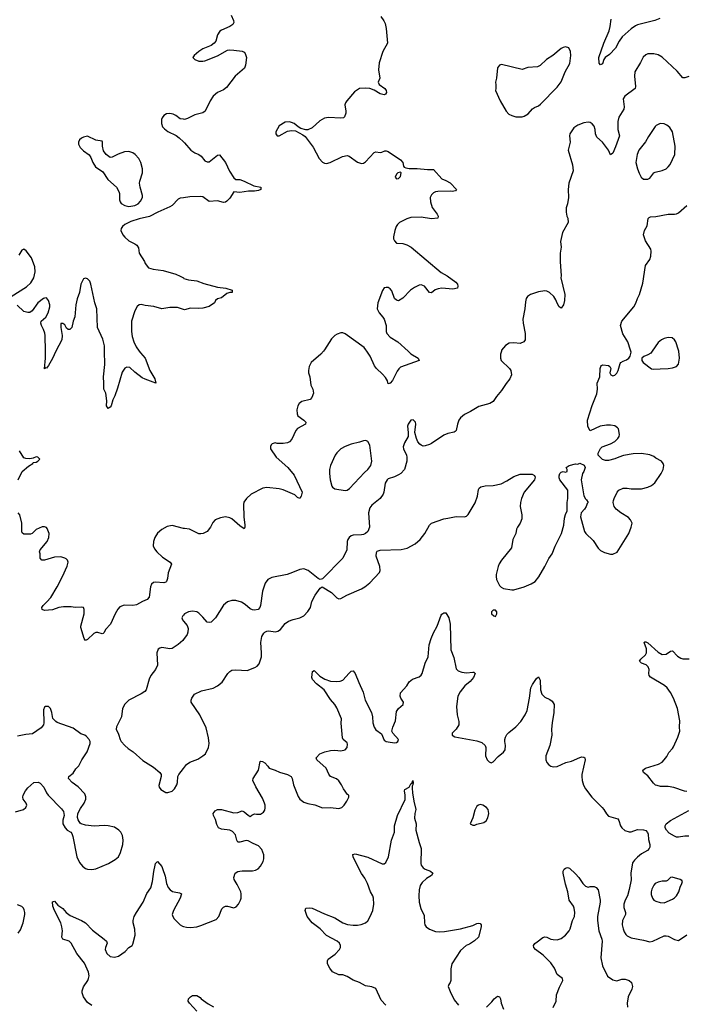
# Model space of a CAD drawing. Header units: inches. Extents: x 1449094 to 1618372, y 389908 to 534307.
# Tile 227 of 256: x 1548410 to 1554875, y 413658 to 423218. Entities that reach past the tile are written whole.
import ezdxf

# ---------------------------------------------------------------- set-up
doc = ezdxf.new("R2010")
doc.units = ezdxf.units.IN
doc.header["$MEASUREMENT"] = 0
for name, color, linetype in [('B5441', 7, 'Continuous'), ('B5442', 7, 'Continuous'), ('B5451', 7, 'Continuous'), ('B5452', 7, 'Continuous')]:
    doc.layers.add(name, color=color, linetype=linetype)

msp = doc.modelspace()

# ---------------------------------------------------------------- linework, layer by layer
at = {"layer": 'B5441', "color": 5}
for points, elevation in [([(1548760.3, 420000), (1548760.2, 419999.8), (1548730, 419929.2), (1548690, 419859), (1548670, 419835.3), (1548663.6, 419836.4), (1548650, 419828), (1548661.6, 419930), (1548660.6, 420000)], 620), ([(1549571.2, 420000), (1549582.7, 419982.7), (1549627.7, 419930), (1549674.4, 419810), (1549724, 419730), (1549732, 419690), (1549630, 419726), (1549601.2, 419741.2), (1549530, 419795.1), (1549480.1, 419840.1), (1549450, 419844.5), (1549430, 419835.1), (1549404, 419796), (1549361.4, 419638.6), (1549335.1, 419564.9), (1549313.4, 419526.6), (1549298.8, 419470), (1549290, 419455.3), (1549270, 419442), (1549254, 419470), (1549257.2, 419517.2), (1549248, 419590), (1549228.7, 419630), (1549229, 419690), (1549222.7, 419750), (1549238.4, 419870), (1549234.4, 420000)], 620), ([(1548395.3, 418750), (1548434, 418830), (1548496.5, 418883.5), (1548538, 418910), (1548542, 418918), (1548570, 418922), (1548586, 418930), (1548606, 418950), (1548586, 418970), (1548570, 418974), (1548539.6, 418960.4), (1548510, 418955.3), (1548470, 418957.2), (1548450, 418965.2), (1548410, 419032.7)], 640), ([(1550000, 418278.5), (1549890, 418306), (1549842, 418298), (1549790, 418269.4), (1549748.7, 418231.3), (1549722, 418190), (1549710.6, 418150), (1549707.7, 418110), (1549719.9, 418079.9), (1549742.8, 418050), (1549798.5, 417998.5), (1549870.6, 417950.6), (1549884.7, 417930), (1549853.7, 417846.3), (1549846.8, 417793.2), (1549836.8, 417763.2), (1549830, 417755.3), (1549810.6, 417749.4), (1549730, 417757), (1549710, 417752.3), (1549690, 417736), (1549679.3, 417710), (1549666.8, 417610), (1549650, 417589), (1549602, 417570), (1549543.5, 417536.5), (1549509.3, 417529.3), (1549426.4, 417533.6), (1549384.5, 417515.5), (1549364.5, 417495.5), (1549337.3, 417450), (1549290.7, 417350), (1549243, 417297), (1549230, 417268), (1549221, 417259), (1549210, 417254), (1549170, 417269.3), (1549150, 417269.2), (1549130, 417259), (1549070, 417199), (1549050, 417188.7), (1549037.2, 417210), (1549004.7, 417315.3), (1549004, 417330), (1549038, 417450), (1549037.2, 417490), (1549029, 417509), (1549010, 417513.2), (1548950, 417509.3), (1548910, 417517.2), (1548835.5, 417515.5), (1548790.5, 417509.5), (1548730, 417489.4), (1548690, 417483.7), (1548650, 417481.2), (1548628, 417490), (1548624, 417510), (1548637.2, 417530), (1548674.7, 417565.3), (1548711.2, 417608.8), (1548774.5, 417710), (1548827.6, 417810), (1548870, 417911.3), (1548880.9, 417950), (1548873.2, 417970), (1548861.5, 417981.5), (1548849.5, 417989.5), (1548810, 418001.2), (1548750, 417999), (1548650, 417969.2), (1548626, 417970), (1548608.4, 417988.4), (1548608.7, 418030), (1548604, 418050), (1548609, 418070), (1548678, 418150), (1548692.3, 418190), (1548696, 418230), (1548678, 418278), (1548670, 418288), (1548650, 418295.3), (1548630, 418294), (1548570, 418269), (1548531.3, 418230), (1548516.8, 418223.2), (1548450, 418224), (1548434, 418234), (1548430, 418246), (1548429.6, 418329.6), (1548411.6, 418410), (1548395.1, 418430)], 640), ([(1550000, 417437.7), (1549993.4, 417430), (1549985.5, 417410), (1549990.7, 417390), (1550000, 417378.9)], 660), ([(1550000, 417199.5), (1549993.4, 417190), (1549950, 417151.3), (1549890, 417113.3), (1549867.7, 417107.7), (1549790, 417120.9), (1549770, 417117.2), (1549754, 417106), (1549742, 417070), (1549748.4, 416950), (1549730.4, 416910), (1549684.4, 416850), (1549666.4, 416813.6), (1549639.1, 416710), (1549625.1, 416694.9), (1549588.9, 416671.1), (1549468.9, 416611.1), (1549430, 416572.7), (1549407.7, 416530), (1549398, 416450), (1549351, 416351), (1549347.3, 416330), (1549370, 416282), (1549384.9, 416230), (1549396.3, 416210), (1549430.5, 416170), (1549463, 416143), (1549514, 416110), (1549604.7, 416024.7), (1549710, 415960.7), (1549770.7, 415910), (1549784, 415890), (1549784.9, 415870), (1549763, 415783), (1549765.8, 415765.8), (1549782, 415742), (1549830, 415713.4), (1549850, 415713), (1549890, 415728), (1549912.3, 415750), (1549937, 415790), (1549943.7, 415810), (1549946.6, 415870), (1549955.1, 415890), (1550000, 415947.1)], 660), ([(1548370, 415526.8), (1548448, 415550), (1548468.7, 415570), (1548479, 415590), (1548473.2, 415610), (1548444, 415650), (1548441.2, 415670), (1548445.2, 415690), (1548466, 415730), (1548490, 415761), (1548548.7, 415810), (1548590, 415814.8), (1548610, 415806), (1548645.8, 415765.8), (1548670.4, 415710.4), (1548687.1, 415687.1), (1548817.3, 415557.3), (1548837.3, 415530), (1548842, 415490), (1548830, 415446), (1548830.7, 415410), (1548851, 415370), (1548871.3, 415350), (1548908.4, 415328.4), (1548917.3, 415317.3), (1548927.1, 415287.1), (1548966, 415090), (1548990, 415036.3), (1549019, 414999), (1549050, 414977.6), (1549070.3, 414970.3), (1549110, 414967), (1549150, 414972.2), (1549274.2, 415025.8), (1549337.4, 415062.6), (1549369.4, 415090), (1549388.2, 415131.8), (1549411.2, 415210), (1549416.9, 415250), (1549410, 415297.2), (1549391.6, 415330), (1549374, 415350), (1549330, 415376.9), (1549271, 415391), (1549230, 415393.7), (1549133, 415387), (1549050, 415395.6), (1549008.7, 415410), (1548998, 415418), (1548977.2, 415450), (1548972.9, 415472.9), (1548976, 415510), (1549001.2, 415558.8), (1549037.2, 415610), (1549053.2, 415650), (1549053.6, 415673.6), (1549042, 415702), (1548979, 415770), (1548919, 415810), (1548884, 415850), (1548889, 415870), (1548930, 415902.8), (1548955.9, 415944.1), (1548985.8, 415974.2), (1549014, 416030), (1549066, 416110), (1549094, 416190), (1549094, 416210), (1549084, 416230), (1549058.9, 416258.9), (1549042, 416270), (1549003.9, 416283.9), (1548930, 416338), (1548774.5, 416394.5), (1548762.5, 416402.5), (1548732.7, 416432.7), (1548722.7, 416490), (1548709.5, 416529.5), (1548690, 416549), (1548662, 416550), (1548650, 416542), (1548642.5, 416517.5), (1548646, 416390), (1548641, 416370), (1548617.5, 416342.5), (1548535.9, 416284.1), (1548470, 416278), (1548390, 416262.9)], 660), ([(1549110, 413646.6), (1549070, 413676), (1549029.6, 413730), (1549015.6, 413770), (1549015.6, 413790), (1549030, 413826.8), (1549071, 413889), (1549079.6, 413910), (1549084.2, 413935.8), (1549079.1, 413970), (1549038.2, 414058.2), (1548966, 414150), (1548909.4, 414250), (1548890, 414271.8), (1548829.6, 414289.6), (1548822, 414302), (1548819.3, 414310), (1548826, 414370), (1548820.4, 414410), (1548808.4, 414450), (1548747, 414570), (1548733.2, 414610), (1548730, 414654), (1548750, 414658), (1548781.6, 414621.6), (1548828, 414588), (1548860.7, 414550), (1548899.2, 414519.2), (1549011.7, 414471.7), (1549050, 414447.7), (1549116.7, 414376.7), (1549231.9, 414291.9), (1549253.4, 414270), (1549260.5, 414250), (1549243.1, 414210), (1549241.3, 414190), (1549257.1, 414150), (1549290, 414122.4), (1549330, 414116.4), (1549370, 414126.4), (1549434, 414170), (1549469.4, 414210.6), (1549502, 414230), (1549510, 414242), (1549532.7, 414330), (1549530, 414386), (1549512.3, 414450), (1549512.7, 414470), (1549523.7, 414510), (1549544.5, 414550), (1549610, 414650.4), (1549645.7, 414734.3), (1549683.1, 414790), (1549701.7, 414850), (1549711.8, 414948.2), (1549725.6, 415010), (1549730, 415024.7), (1549750, 415044.7), (1549790, 414994.8), (1549797.7, 414977.7), (1549822, 414902), (1549836, 414830), (1549851.6, 414791.6), (1549870.3, 414770.3), (1549894.7, 414754.7), (1549910, 414748.4), (1549961.1, 414741.1), (1549981, 414730), (1549970.4, 414690), (1549904.4, 414570), (1549892.4, 414530), (1549897.1, 414510), (1549910, 414487.3), (1549970.4, 414430.4), (1549990, 414417.3), (1550000, 414414.4)], 640), ([(1548395.1, 414350), (1548418.5, 414381.5), (1548444.7, 414450), (1548459.7, 414530), (1548460.5, 414550), (1548454.2, 414574.2), (1548447, 414590), (1548430, 414607), (1548390, 414624.2)], 660)]:
    msp.add_lwpolyline(points, dxfattribs=dict(at, elevation=elevation))
at = {"layer": 'B5442', "color": 5, "elevation": 620}
for points in [[(1550000, 422250.3), (1549970, 422256.3), (1549927, 422287), (1549900.3, 422300.3), (1549870, 422307.2), (1549836.5, 422303.5), (1549811.3, 422288.7), (1549794.4, 422265.6), (1549787.6, 422250), (1549786.7, 422210), (1549798.9, 422178.9), (1549817.3, 422157.3), (1549850, 422133.4), (1549930, 422092.4), (1549960.7, 422070), (1550000, 422031.7)], [(1550000, 421488), (1549970, 421484), (1549950, 421475.3), (1549890, 421414), (1549870, 421401.2), (1549750.6, 421349.4), (1549670, 421305.2), (1549570, 421283.7), (1549490, 421258.4), (1549430.8, 421230), (1549407.7, 421210), (1549396.3, 421190), (1549393.4, 421170), (1549410.5, 421130), (1549430, 421104.9), (1549470, 421070.5), (1549530, 421042), (1549548.4, 421028.4), (1549563, 421003), (1549570.5, 420950), (1549623, 420870), (1549628.2, 420850), (1549660.5, 420810), (1549705.8, 420794.2), (1549802.3, 420782.3), (1549926.6, 420746.6), (1549970, 420728), (1550000, 420709.9)], [(1548326, 420530), (1548475.5, 420624.5), (1548517, 420663), (1548547.3, 420710), (1548561.6, 420770), (1548556.6, 420816.6), (1548524.4, 420904.4), (1548473.3, 420973.3), (1548450, 420989.2), (1548430, 420981.2), (1548400.7, 420930)], [(1549234.4, 420000), (1549232.8, 420050), (1549216.5, 420116.5), (1549167.6, 420230), (1549160.4, 420410), (1549140.4, 420470), (1549101.1, 420650), (1549090, 420678), (1549070, 420702), (1549050, 420709.5), (1549030, 420700.9), (1549003.1, 420650), (1548990.3, 420570), (1548970, 420509), (1548956.9, 420450), (1548947.5, 420332.5), (1548930.5, 420290), (1548918, 420230), (1548896, 420210), (1548882, 420210), (1548864.2, 420224.2), (1548850, 420256), (1548830, 420269.4), (1548811, 420269), (1548809, 420230), (1548824.4, 420150), (1548819.5, 420110), (1548760.3, 420000)], [(1548660.6, 420000), (1548658.4, 420150), (1548655.1, 420175.1), (1548642.7, 420210), (1548621.2, 420250), (1548617.2, 420270), (1548619, 420290), (1548664, 420330), (1548686, 420370), (1548702.7, 420430), (1548702.7, 420450), (1548691.6, 420491.6), (1548670, 420516), (1548650, 420515.1), (1548641, 420510), (1548587.3, 420470), (1548530.6, 420389.4), (1548510, 420374), (1548490, 420374), (1548450, 420386), (1548384.8, 420444.8)], [(1550000, 420404.3), (1549943.6, 420423.6), (1549870, 420423), (1549790, 420411.6), (1549714.5, 420434.5), (1549630, 420443), (1549590, 420452.8), (1549570, 420449.6), (1549550, 420434), (1549527.7, 420392.3), (1549495.6, 420290), (1549495.4, 420190), (1549502, 420142), (1549519.2, 420090), (1549542.7, 420042.7), (1549571.2, 420000)]]:
    msp.add_lwpolyline(points, dxfattribs=at)
msp.add_lwpolyline([(1549070, 422086.6), (1549030, 422077.2), (1549010, 422066.3), (1548992.2, 422050), (1548982.3, 422030), (1548980.9, 422010), (1548996.4, 421976.4), (1549030, 421943.7), (1549084.7, 421904.7), (1549100.5, 421880.5), (1549120.5, 421830), (1549148, 421790), (1549219, 421739), (1549267.1, 421667.1), (1549350.7, 421590), (1549374, 421550), (1549379.1, 421530), (1549380.5, 421470), (1549384.9, 421450), (1549394.6, 421434.6), (1549430, 421413), (1549470, 421404.9), (1549490, 421407.3), (1549530, 421414), (1549562, 421430), (1549584.1, 421455.9), (1549602.7, 421490), (1549602.7, 421510), (1549579.6, 421590), (1549573.6, 421630), (1549575.6, 421650), (1549603.1, 421730), (1549603.5, 421770), (1549588.3, 421830), (1549568.3, 421870), (1549530.7, 421910), (1549510, 421925.2), (1549470, 421939), (1549426.8, 421933.2), (1549368.2, 421911.8), (1549310, 421882.9), (1549290, 421880.9), (1549249.6, 421909.6), (1549225.6, 421945.6), (1549215.1, 421990), (1549215.3, 422030), (1549210, 422038), (1549150, 422049.5)], close=True, dxfattribs=at)
at = {"layer": 'B5451', "color": 5}
for points, elevation in [([(1550000, 415947.1), (1550030, 415985.3), (1550062.9, 416010), (1550141.3, 416038.7), (1550190.6, 416069.4), (1550214.7, 416090), (1550245.1, 416150), (1550249.6, 416190), (1550244.5, 416244.5), (1550220.7, 416340.7), (1550161.3, 416470), (1550075.1, 416590), (1550076, 416610), (1550083.7, 416630), (1550109.3, 416670), (1550177.7, 416702.3), (1550290, 416728.4), (1550330, 416748.5), (1550375.7, 416784.3), (1550431.8, 416870), (1550450, 416890.5), (1550470, 416902.4), (1550510, 416904.9), (1550621.2, 416898.8), (1550693.1, 416926.9), (1550717.7, 416942.3), (1550735.4, 416964.6), (1550757.4, 417030), (1550759.7, 417070), (1550752, 417170), (1550760.7, 417230), (1550780.1, 417259.9), (1550790, 417270.4), (1550810, 417280.5), (1550830, 417284.9), (1550890, 417275.5), (1550918.7, 417281.3), (1550942.5, 417297.5), (1550990, 417354.8), (1551021.2, 417378.8), (1551064.8, 417395.2), (1551130, 417410.5), (1551169.2, 417430), (1551210, 417470.8), (1551235.1, 417510), (1551246.6, 417570), (1551279.3, 417630), (1551330, 417698), (1551349.1, 417710.9), (1551437.3, 417657.3), (1551490, 417604.9), (1551510, 417595.5), (1551530, 417599.3), (1551588.1, 417631.9), (1551730, 417692.2), (1551762.7, 417710), (1551811.3, 417748.7), (1551904.5, 417850), (1551911.6, 417870), (1551909.6, 417910), (1551873.3, 418010), (1551875.9, 418044.1), (1551883.8, 418056.2), (1551910, 418068.4), (1552114.6, 418074.6), (1552173.1, 418086.9), (1552249.8, 418130.2), (1552299.7, 418170), (1552344, 418230), (1552389.8, 418310.2), (1552410, 418330.4), (1552529.8, 418370.2), (1552570, 418378.9), (1552650, 418394.4), (1552730, 418391), (1552750, 418398), (1552765.6, 418414.4), (1552833.1, 418526.9), (1552856.2, 418590), (1552865.1, 418654.9), (1552872, 418668), (1552890, 418680.7), (1552930, 418693), (1553010, 418695.5), (1553087.5, 418712.5), (1553141, 418739), (1553210, 418782), (1553270, 418804.9), (1553386, 418806), (1553411.1, 418791.1), (1553416.9, 418776.9), (1553411, 418750), (1553310.6, 418630), (1553284.4, 418570), (1553274.4, 418530), (1553272.4, 418490), (1553288.4, 418410), (1553286, 418370), (1553270.5, 418330), (1553244.9, 418290), (1553236.3, 418270), (1553230.4, 418230), (1553199.5, 418170), (1553186.4, 418090), (1553088.2, 417970), (1553065.8, 417934.2), (1553057.1, 417910), (1553039.3, 417830), (1553037.1, 417810), (1553041.3, 417781.3), (1553070, 417724.7), (1553087.5, 417707.5), (1553110, 417696), (1553190, 417680.7), (1553210, 417682), (1553309.6, 417710.4), (1553379.1, 417740.9), (1553415.6, 417764.4), (1553451.7, 417808.3), (1553512, 417910), (1553550, 417986), (1553581.2, 418030), (1553610, 418104.7), (1553673.2, 418230), (1553696, 418310), (1553702, 418378), (1553710, 418414), (1553728.7, 418450), (1553728.9, 418528.9), (1553735.3, 418570), (1553734, 418650), (1553657.2, 418750), (1553649.2, 418770), (1553649, 418790), (1553655.3, 418810), (1553670, 418824.7), (1553690, 418832), (1553710, 418824.7), (1553726, 418830), (1553726, 418850), (1553718, 418870), (1553746, 418890), (1553810, 418904.7), (1553830, 418902), (1553850, 418911.3), (1553892.7, 418892.7), (1553902, 418870), (1553891, 418830), (1553878, 418810), (1553864.7, 418750), (1553890, 418594), (1553904.7, 418564.7), (1553916.9, 418556.9), (1553931.3, 418530), (1553921, 418519), (1553911.3, 418490), (1553895.3, 418464.7), (1553862, 418430), (1553856, 418390), (1553895.5, 418250), (1553910, 418227.7), (1553979.9, 418159.9), (1554030, 418086), (1554050, 418064), (1554090, 418044.9), (1554150, 418027.3), (1554172.5, 418027.5), (1554211.9, 418048.1), (1554326, 418230), (1554349.3, 418290), (1554358, 418330), (1554343.1, 418363.1), (1554324.7, 418384.7), (1554249.4, 418429.4), (1554204.1, 418464.1), (1554184, 418490), (1554175.3, 418530), (1554179, 418550), (1554184, 418570), (1554214, 418630), (1554230, 418650.7), (1554272.1, 418667.9), (1554310, 418670.5), (1554350, 418663.8), (1554450, 418663.8), (1554510, 418678), (1554545.6, 418694.4), (1554579.1, 418720.9), (1554639.5, 418810), (1554658.4, 418850), (1554666.6, 418890), (1554660.9, 418910), (1554645.2, 418930), (1554590, 418959.3), (1554570, 418976), (1554531.3, 418991.3), (1554450, 419004.7), (1554370, 419003.5), (1554273.5, 418986.5), (1554228.4, 418971.6), (1554190, 418952.7), (1554130, 418937.2), (1554099, 418939), (1554070, 418949), (1554028, 418990), (1554028, 419010), (1554050, 419054), (1554066, 419070), (1554150, 419098.8), (1554190, 419122.8), (1554219, 419150), (1554233.2, 419170), (1554237.2, 419190), (1554224.7, 419244.7), (1554216.5, 419256.5), (1554190, 419274), (1554150, 419281.2), (1554110, 419281.2), (1554047.9, 419272.1), (1553950, 419226), (1553928.9, 419268.9), (1553926, 419330), (1553970, 419472), (1554014.8, 419585.2), (1554021.2, 419630), (1554019, 419690), (1554046, 419750), (1554048.7, 419830), (1554055.3, 419850), (1554061.2, 419858.8), (1554074.6, 419865.4), (1554130, 419858.8), (1554141, 419850), (1554150.4, 419830.4), (1554140.7, 419790), (1554150.8, 419770), (1554170, 419761.3), (1554190, 419765.3), (1554210, 419784.9), (1554223.6, 419810), (1554242, 419878), (1554249.5, 419890.5), (1554270, 419902.8), (1554305.2, 419914.8), (1554328, 419930), (1554338, 419950), (1554348, 419990), (1554346, 420000)], 660), ([(1553088.4, 420000), (1553080.7, 419970), (1553080.7, 419930), (1553086.8, 419910), (1553167.7, 419830), (1553179.3, 419810), (1553188, 419770), (1553170.8, 419730), (1553135.1, 419684.9), (1553090, 419616), (1553039.9, 419560.1), (1553010.3, 419509.7), (1552978, 419490), (1552870, 419463.6), (1552790, 419413.6), (1552730, 419383.6), (1552690, 419351.8), (1552676.5, 419330), (1552662.6, 419290), (1552650.4, 419230), (1552640.3, 419219.7), (1552630, 419212), (1552570, 419200.7), (1552530, 419185.1), (1552410, 419102.9), (1552390, 419091.8), (1552350, 419079.5), (1552330, 419078), (1552310, 419086), (1552295.6, 419095.6), (1552278, 419118), (1552263.7, 419150), (1552249, 419210), (1552257.2, 419290), (1552255.3, 419310), (1552232.9, 419332.9), (1552210, 419328.7), (1552182, 419290), (1552177.3, 419270), (1552184.9, 419210), (1552182, 419170), (1552148, 419110), (1552134, 419070), (1552137.3, 419050), (1552166, 418990), (1552170.8, 418970), (1552170.5, 418930), (1552148.7, 418851.3), (1552110.5, 418810), (1552090, 418797.6), (1552050, 418778.4), (1551990, 418759.3), (1551978.8, 418750), (1551960.7, 418719.3), (1551946.7, 418630), (1551939.5, 418610), (1551910, 418567.3), (1551830, 418502.9), (1551810, 418479.3), (1551797, 418430), (1551808, 418290), (1551791.8, 418248.2), (1551770, 418229.3), (1551750, 418220.9), (1551730, 418215.1), (1551650, 418212), (1551630, 418206), (1551610.8, 418190), (1551597.3, 418170), (1551590.7, 418150), (1551587.7, 418070), (1551547.7, 417990), (1551350, 417788.7), (1551330, 417782), (1551310, 417793.2), (1551213.2, 417870), (1551170, 417886.6), (1551130, 417880.9), (1551061, 417850), (1551007.5, 417832.5), (1550858.9, 417801.1), (1550819.2, 417780.8), (1550794.4, 417745.6), (1550770, 417668.7), (1550750.4, 417529.6), (1550742.8, 417510), (1550727.7, 417492.3), (1550690, 417483.7), (1550670, 417486.6), (1550650, 417496), (1550601, 417541), (1550563.9, 417563.9), (1550510, 417579.5), (1550470, 417579.5), (1550430, 417565.1), (1550390, 417534.5), (1550311.2, 417408.8), (1550270, 417369.4), (1550250, 417363.7), (1550230, 417369.4), (1550190, 417418), (1550150, 417457), (1550130, 417469.5), (1550090, 417474.7), (1550050, 417469.6), (1550010, 417449.3), (1550000, 417437.7)], 660), ([(1551360.2, 420000), (1551336.4, 419970), (1551242.8, 419890), (1551221, 419850), (1551214, 419810), (1551216.3, 419790), (1551228, 419750), (1551239.1, 419670), (1551257.3, 419630), (1551262.8, 419590), (1551246.8, 419550), (1551230.4, 419529.6), (1551150, 419509.3), (1551124, 419490), (1551110.5, 419469.5), (1551103, 419430), (1551104, 419390), (1551112.8, 419372.8), (1551170, 419330.7), (1551190.4, 419310.4), (1551186, 419290), (1551110, 419249.2), (1551092.5, 419227.5), (1551054.9, 419145.1), (1551030, 419119), (1551010, 419109), (1550970, 419102), (1550910, 419102), (1550890, 419108), (1550862, 419098), (1550851.1, 419088.9), (1550846.4, 419073.6), (1550846.8, 419050), (1550901, 418970), (1551016, 418870), (1551076.1, 418796.1), (1551154, 418630), (1551144, 418590), (1551130, 418568.7), (1551110, 418579.3), (1551083.5, 418603.5), (1550970, 418651.5), (1550930, 418663.6), (1550810, 418676.9), (1550770.3, 418669.7), (1550659.1, 418610), (1550613.4, 418570), (1550588.3, 418531.7), (1550584.9, 418510), (1550588.3, 418391.7), (1550598, 418310), (1550597.3, 418290), (1550590, 418275.3), (1550550, 418302), (1550471.1, 418371.1), (1550450, 418381.6), (1550410, 418389.6), (1550359.9, 418380.1), (1550310, 418360.9), (1550285.1, 418334.9), (1550264, 418290), (1550231, 418250), (1550192, 418230), (1550170, 418225.2), (1550150, 418225.2), (1550058, 418270), (1550010, 418276), (1550000, 418278.5)], 640), ([(1552182.5, 420000), (1552210, 419974.9), (1552278.8, 419930), (1552291.3, 419908.7), (1552110, 419845.1), (1552091.6, 419828.4), (1552075.1, 419804.9), (1552030, 419716), (1552010, 419689.2), (1551990, 419682), (1551981.6, 419710), (1551963.3, 419743.3), (1551935.6, 419775.6), (1551877.2, 419830), (1551856.6, 419856.6), (1551815.6, 419950), (1551782.7, 420000)], 640), ([(1554552.3, 420000), (1554539, 419981), (1554510, 419962.7), (1554471, 419949), (1554452, 419930), (1554451.3, 419910), (1554464.7, 419890), (1554548, 419828), (1554570, 419823), (1554630, 419827.7), (1554710, 419830.8), (1554750, 419837.3), (1554789.4, 419850.6), (1554810, 419872), (1554819.5, 419930), (1554810.8, 420000)], 660), ([(1550000, 414414.4), (1550030, 414405.5), (1550070, 414403), (1550129.5, 414410.5), (1550170, 414422), (1550318.9, 414481.1), (1550345.2, 414510), (1550373.6, 414586.4), (1550390, 414601), (1550409.4, 414610.6), (1550429.4, 414610.6), (1550490, 414594.8), (1550514.2, 414605.8), (1550536, 414630), (1550555.1, 414670), (1550560.9, 414690), (1550562, 414730), (1550557, 414750), (1550522.3, 414822.3), (1550492.3, 414870), (1550489.6, 414890), (1550504.5, 414930), (1550530, 414946), (1550550, 414952), (1550570, 414955.3), (1550670, 414952.7), (1550699.3, 414960.7), (1550725.3, 414974.7), (1550750, 414999.1), (1550774.6, 415045.4), (1550782.5, 415070), (1550780.2, 415110), (1550761.3, 415161.3), (1550730, 415197.7), (1550678, 415218), (1550630, 415246), (1550610, 415248), (1550550, 415231.8), (1550530, 415233.2), (1550519.5, 415250), (1550504.7, 415304.7), (1550475.8, 415335.8), (1550450, 415347.3), (1550370, 415359.3), (1550342, 415370), (1550323.6, 415403.6), (1550311.3, 415451.3), (1550292.3, 415490), (1550289.6, 415510), (1550310, 415536.3), (1550330, 415547.7), (1550350, 415550.6), (1550370.5, 415550.5), (1550490, 415517.1), (1550530, 415519.3), (1550570, 415536.3), (1550590, 415528), (1550630, 415494), (1550650, 415482.8), (1550664.5, 415495.5), (1550690, 415507.3), (1550710, 415503), (1550750, 415504.9), (1550778, 415522), (1550790, 415542), (1550794.8, 415565.2), (1550795.1, 415590), (1550789.4, 415610), (1550770, 415659), (1550705.2, 415770), (1550676, 415830), (1550677, 415850), (1550729.4, 415930.6), (1550745.4, 416014.6), (1550750, 416018.8), (1550770, 416016.3), (1550790, 416002), (1550821, 415970), (1550832, 415950), (1550892.5, 415932.5), (1550933, 415913), (1551010, 415890.7), (1551046, 415870), (1551057.3, 415850), (1551070.4, 415790), (1551114.5, 415674.5), (1551130.4, 415650), (1551170, 415619.5), (1551210, 415606.4), (1551275.6, 415595.6), (1551350, 415566.4), (1551430, 415568.7), (1551510, 415560.4), (1551539, 415570), (1551562.7, 415590), (1551589, 415630), (1551608, 415670), (1551606, 415690), (1551595.3, 415695.3), (1551554, 415750), (1551536, 415790), (1551510, 415828.7), (1551486.3, 415846.3), (1551429.6, 415869.6), (1551412.8, 415892.8), (1551385.6, 415950), (1551297.2, 416030), (1551289.2, 416050), (1551325.2, 416090), (1551375.3, 416110), (1551430, 416122.6), (1551470, 416125.3), (1551530, 416117.6), (1551570, 416128.2), (1551589.3, 416150), (1551594.8, 416185.2), (1551590, 416196), (1551552.7, 416230), (1551546.2, 416246.2), (1551531.9, 416388.1), (1551535.1, 416430), (1551490, 416537.2), (1551470, 416569.4), (1551430, 416617), (1551368.2, 416710), (1551294, 416770), (1551253.2, 416810), (1551246.6, 416830), (1551255.3, 416890), (1551270, 416898.8), (1551325.3, 416845.3), (1551374.2, 416814.2), (1551430, 416796.1), (1551488.2, 416791.8), (1551524.4, 416795.6), (1551550, 416805.5), (1551610, 416874), (1551630, 416890.8), (1551650, 416896), (1551670, 416871.3), (1551703, 416783), (1551745.5, 416690), (1551764.9, 416610), (1551828.5, 416490), (1551837, 416450), (1551840.3, 416390), (1551852, 416350), (1551870, 416322.4), (1551922.8, 416282.8), (1551950, 416223), (1551970, 416210.6), (1551990, 416204.9), (1552050, 416196.3), (1552070, 416200.7), (1552084, 416210), (1552089.2, 416230), (1552035.1, 416290), (1552023.7, 416310), (1552033.6, 416350), (1552059.5, 416410), (1552070, 416502), (1552090, 416531), (1552135.3, 416570), (1552139, 416590), (1552113.2, 416630), (1552106, 416650), (1552110, 416682), (1552169, 416750), (1552194, 416790), (1552225.8, 416814.2), (1552290, 416838.4), (1552310, 416853.4), (1552319.7, 416870), (1552349.7, 416970.3), (1552376.9, 417030), (1552386.8, 417146.8), (1552405.1, 417210), (1552430, 417266), (1552466, 417330), (1552504.5, 417435.5), (1552510, 417444.7), (1552530, 417458), (1552550, 417458), (1552578, 417410), (1552590.8, 417350), (1552599, 417099), (1552626.7, 417026.7), (1552650, 416914.8), (1552670, 416894.4), (1552703, 416883), (1552750, 416877.3), (1552810, 416883.8), (1552821.4, 416881.4), (1552834, 416870), (1552819.3, 416830), (1552786.4, 416793.6), (1552733, 416750), (1552687.5, 416692.5), (1552665.3, 416650), (1552651.7, 416550), (1552659.5, 416470), (1552675.2, 416404.8), (1552675.5, 416370), (1552650.3, 416329.7), (1552611.3, 416290), (1552612, 416270), (1552636, 416256), (1552850, 416214.9), (1552898.3, 416198.3), (1552930.4, 416170.4), (1552937.3, 416150), (1552934.8, 416070), (1552950, 416032), (1552970, 416011.3), (1552990, 416002), (1553010, 416012), (1553057.2, 416062.8), (1553110, 416106), (1553124, 416130), (1553129.2, 416170.8), (1553122, 416210), (1553122.9, 416230), (1553128.1, 416251.9), (1553142.7, 416277.3), (1553161.7, 416298.3), (1553230, 416353.4), (1553277.2, 416402.8), (1553320.7, 416470), (1553337.6, 416510), (1553361.3, 416630), (1553374.7, 416730), (1553390, 416764), (1553430, 416820.7), (1553450, 416836), (1553463.8, 416803.8), (1553468.9, 416710), (1553483, 416670), (1553510, 416640.7), (1553558, 416618), (1553581.6, 416601.6), (1553600.5, 416570), (1553599.3, 416490), (1553580.4, 416390), (1553574.4, 416330), (1553577.1, 416270), (1553558.4, 416170), (1553520.4, 416070), (1553520.4, 416030), (1553530, 416006.8), (1553550, 415984), (1553570, 415970.7), (1553590, 415964.9), (1553630, 415967.3), (1553714.2, 416005.8), (1553770, 416019.1), (1553850, 416054), (1553870, 416060.7), (1553890, 416058.8), (1553898.8, 416050), (1553903, 416030), (1553870.4, 415890), (1553868.6, 415868.6), (1553874, 415830), (1553886, 415786), (1553904.9, 415750), (1553968.5, 415668.5), (1554067.7, 415570), (1554084.9, 415550), (1554108.2, 415508.2), (1554130, 415486), (1554218.3, 415458.3), (1554230, 415442.8), (1554246.4, 415390), (1554259.7, 415370), (1554286.4, 415346.4), (1554330, 415332), (1554350, 415333.6), (1554410, 415354), (1554469.6, 415350.4), (1554490, 415344.4), (1554506.6, 415326.6), (1554514, 415310), (1554518.8, 415258.8), (1554530.4, 415210), (1554530, 415182), (1554525.5, 415170), (1554507.7, 415150), (1554450, 415117.4), (1554410, 415086.9), (1554381.7, 415058.3), (1554363.6, 415030), (1554346.4, 414930), (1554347.8, 414867.8), (1554330, 414773.2), (1554312.8, 414710), (1554292.1, 414670), (1554278.2, 414630), (1554278.2, 414598.2), (1554293.1, 414550), (1554294.9, 414530), (1554264.5, 414470), (1554262.3, 414430), (1554270.2, 414390.2), (1554281.5, 414361.5), (1554296.1, 414336.1), (1554310, 414322.4), (1554350, 414302.6), (1554470, 414281.1), (1554530, 414263.8), (1554559, 414270), (1554670, 414321.6), (1554690, 414323), (1554710, 414320.7), (1554770, 414286.8), (1554810, 414276), (1554890, 414334)], 640), ([(1550000, 417378.9), (1550036, 417336), (1550046.6, 417306.6), (1550043.1, 417270), (1550035.3, 417250), (1550000, 417199.5)], 660), ([(1554890, 415725.1), (1554867.9, 415727.9), (1554762.8, 415762.8), (1554710, 415771.3), (1554633.1, 415773.1), (1554601, 415781), (1554586.3, 415786.3), (1554564.4, 415804.4), (1554510, 415876), (1554469, 415910), (1554464, 415930), (1554488.7, 415950), (1554614, 415990), (1554649.6, 416010.4), (1554670, 416030.7), (1554696.9, 416063.1), (1554716.3, 416103.7), (1554750, 416140.7), (1554760.7, 416159.3), (1554802.9, 416250), (1554820.9, 416310), (1554818, 416350), (1554821.3, 416410), (1554798, 416530), (1554759.3, 416630), (1554730, 416686), (1554697.7, 416730), (1554672.3, 416752.3), (1554535.3, 416835.3), (1554522.7, 416850), (1554519.5, 416870), (1554523.6, 416910), (1554515.6, 416935.6), (1554494.7, 416954.7), (1554448.7, 416970), (1554429, 416990), (1554442, 417010), (1554487.5, 417052.5), (1554498, 417070), (1554497, 417110), (1554475.3, 417170), (1554482, 417178), (1554490, 417178.8), (1554510, 417167.3), (1554610, 417078), (1554650, 417055.5), (1554690, 417056.3), (1554730, 417086.8), (1554750, 417090.7), (1554797.7, 417037.7), (1554830, 417018), (1554850, 417013), (1554912.4, 417012.4)], 640), ([(1551968, 413650), (1551919.7, 413699.7), (1551870, 413812), (1551830, 413827), (1551770, 413836.2), (1551710, 413869.5), (1551650, 413893.2), (1551590, 413929), (1551550, 413944), (1551510, 413945.2), (1551450, 413974), (1551421.2, 414010), (1551399.3, 414050), (1551398.6, 414081.4), (1551405.4, 414094.6), (1551473.9, 414146.1), (1551516.2, 414190), (1551527, 414210), (1551526.6, 414230), (1551518, 414250), (1551493.2, 414270), (1551390, 414325.6), (1551330, 414389.6), (1551249.4, 414450), (1551202.7, 414510), (1551182, 414570), (1551189.2, 414590.8), (1551224.1, 414595.9), (1551250, 414590.4), (1551370, 414534.9), (1551470, 414497.1), (1551550.2, 414450.2), (1551593.9, 414433.9), (1551650, 414427.2), (1551690, 414427.2), (1551727, 414433), (1551770, 414448.4), (1551790, 414468), (1551815.4, 414510), (1551839.2, 414570), (1551849.8, 414630), (1551846.9, 414690), (1551841.3, 414710), (1551818.7, 414750), (1551789.7, 414830), (1551762, 414882), (1551730, 414929.4), (1551699.2, 414990), (1551649.6, 415090), (1551647.3, 415112.7), (1551670, 415118), (1551790, 415087), (1551930, 415021.6), (1551950, 415022), (1551965.4, 415034.6), (1551991.3, 415090), (1552020.5, 415250), (1552049.4, 415330), (1552049.5, 415390), (1552079.5, 415490), (1552154.2, 415645.8), (1552153.6, 415690), (1552147, 415730), (1552150, 415742), (1552192.3, 415767.7), (1552210, 415798), (1552219, 415801), (1552230, 415831), (1552233.4, 415810), (1552230, 415788), (1552222.8, 415777.2), (1552222, 415758), (1552226, 415710), (1552239.5, 415630), (1552259.1, 415550), (1552248.7, 415511.3), (1552245.3, 415465.3), (1552260.7, 415410), (1552259.3, 415350), (1552289, 415229), (1552310.4, 415170), (1552306.6, 415026.6), (1552310.4, 415010), (1552330, 414983.8), (1552350, 414970.4), (1552401, 414950), (1552424, 414930), (1552410.6, 414910), (1552361.8, 414878.2), (1552320, 414840), (1552300.9, 414810), (1552290.2, 414769.8), (1552285.8, 414710), (1552289, 414650), (1552306.6, 414586.6), (1552339.9, 414519.9), (1552341.3, 414450), (1552346, 414430), (1552358, 414410), (1552390, 414388.4), (1552450, 414366), (1552490, 414361.3), (1552536.1, 414363.9), (1552690, 414390.5), (1552810, 414422), (1552850, 414442.8), (1552870, 414446.8), (1552882, 414442), (1552890.7, 414430), (1552893, 414410), (1552866.8, 414310), (1552827, 414273), (1552777.4, 414242.6), (1552747.3, 414230), (1552690, 414181.2), (1552607.3, 414050), (1552596.8, 414003.2), (1552598.7, 413890), (1552591.5, 413868.5), (1552578, 413850), (1552572.7, 413830), (1552590, 413781), (1552630, 413702.8), (1552670.7, 413650)], 620), ([(1554910, 415289.6), (1554870.4, 415289.6), (1554810, 415279.3), (1554790, 415281.2), (1554770, 415289.3), (1554719.3, 415319.3), (1554692.3, 415350), (1554679, 415370), (1554679, 415390), (1554689, 415410), (1554730, 415442), (1554910, 415538)], 640), ([(1553591.6, 413628.4), (1553619.5, 413690), (1553624, 413750), (1553654.2, 413825.8), (1553686.6, 413890), (1553681.2, 413910), (1553630, 413946.6), (1553603, 414010), (1553570, 414062), (1553493.9, 414133.9), (1553419.3, 414190), (1553404, 414210), (1553399, 414230), (1553412.5, 414247.5), (1553434.8, 414265.2), (1553490, 414306), (1553510, 414314), (1553530, 414310.5), (1553570, 414290.6), (1553590, 414285.5), (1553630, 414284.9), (1553670, 414297.1), (1553711.6, 414330), (1553745.6, 414370), (1553755.1, 414390), (1553779.7, 414470), (1553797.2, 414510), (1553802.8, 414550), (1553797.1, 414590), (1553789, 414610), (1553747.2, 414670), (1553734, 414750), (1553710, 414825.2), (1553688.5, 414930), (1553688.2, 414950), (1553699.5, 414970), (1553710, 414980.5), (1553730, 414987.3), (1553750, 414978.8), (1553810, 414926), (1553840.7, 414890), (1553878.8, 414830), (1553904.5, 414804.5), (1553930, 414796), (1553950, 414801), (1553990, 414801), (1554010, 414791), (1554028, 414768), (1554048.5, 414670), (1554048.5, 414650), (1554022.8, 414510), (1554020.7, 414470), (1554034.6, 414370), (1554063.6, 414290), (1554066.7, 414270), (1554054.9, 414110), (1554070.6, 414030.6), (1554118.8, 413930), (1554170, 413894), (1554210, 413887.3), (1554230, 413890.7), (1554257, 413903), (1554290, 413903), (1554330, 413890.4), (1554352.7, 413870), (1554361.6, 413830), (1554354.6, 413805.4), (1554319.5, 413730), (1554310.4, 413670), (1554314.4, 413630)], 620), ([(1550132, 413590), (1550058, 413670), (1550045.2, 413690), (1550048.7, 413710), (1550070, 413731.3), (1550090, 413742), (1550130, 413742), (1550163.6, 413723.6), (1550172, 413710), (1550241.4, 413661.4), (1550293.7, 413633.7)], 620), ([(1552943.7, 413630), (1552997.1, 413682.9), (1553018, 413710), (1553050, 413737.3), (1553070, 413731), (1553080.7, 413710), (1553086.8, 413670), (1553110.6, 413610)], 620)]:
    msp.add_lwpolyline(points, dxfattribs=dict(at, elevation=elevation))
for points, elevation in [([(1551771.7, 419131.7), (1551750, 419129.5), (1551710, 419115.1), (1551630, 419095.8), (1551570, 419072.4), (1551530, 419049.7), (1551490, 419013.3), (1551473.1, 418990), (1551427.4, 418890), (1551418.7, 418850), (1551418.9, 418810), (1551424.2, 418750), (1551441.6, 418690), (1551450, 418677.3), (1551470, 418663.8), (1551570, 418647), (1551590, 418650.4), (1551614.5, 418665.5), (1551759.4, 418820.6), (1551792.3, 418850), (1551822, 418890), (1551831.5, 418930), (1551810, 419088), (1551790, 419122.7)], 660), ([(1553030, 417486), (1553010, 417486), (1552994, 417470), (1552994, 417450), (1553014, 417430), (1553030, 417422), (1553046, 417450), (1553046, 417470)], 660), ([(1552883.5, 415596.5), (1552867.1, 415592.9), (1552850, 415582), (1552830, 415542), (1552810.8, 415469.2), (1552786, 415410), (1552810, 415398), (1552830, 415398), (1552850, 415406), (1552918, 415422), (1552940.9, 415439.1), (1552958, 415470), (1552966.6, 415510), (1552959.3, 415550), (1552944, 415570), (1552910, 415592.7)], 640), ([(1554747.5, 414892.5), (1554730, 414888.7), (1554701, 414859), (1554690, 414854), (1554650, 414854.7), (1554610, 414845.1), (1554583.8, 414830), (1554570, 414814.5), (1554550, 414777.2), (1554542.6, 414750), (1554543.1, 414723.1), (1554557.1, 414690), (1554570.3, 414670.3), (1554590, 414658.4), (1554630, 414646), (1554670, 414644.4), (1554750, 414678.4), (1554770, 414690.5), (1554790, 414710.5), (1554813, 414750), (1554823.9, 414796.1), (1554842, 414830), (1554848, 414850), (1554840.4, 414860.4), (1554826, 414870)], 660)]:
    msp.add_lwpolyline(points, close=True, dxfattribs=dict(at, elevation=elevation))
at = {"layer": 'B5452', "color": 5}
for points, elevation in [([(1550462.8, 423262.8), (1550487.3, 423210), (1550490.7, 423190), (1550481, 423170), (1550451, 423150), (1550370, 423117), (1550353.8, 423106.2), (1550330.5, 423070), (1550314.9, 423010), (1550300.7, 422990), (1550270, 422966.6), (1550190, 422934.5), (1550151, 422910), (1550106, 422870), (1550092, 422850), (1550112, 422830), (1550150, 422814.8), (1550190, 422815.5), (1550210, 422819.3), (1550330, 422866.7), (1550430, 422920.3), (1550450, 422924.4), (1550490, 422923.2), (1550570, 422911.7), (1550590, 422902), (1550601.1, 422890), (1550611.9, 422851.9), (1550603.8, 422776.2), (1550592.8, 422747.2), (1550503, 422670), (1550419.1, 422560.9), (1550390, 422537.4), (1550330, 422509.6), (1550290, 422475.1), (1550258.9, 422430), (1550210.3, 422330), (1550190, 422313), (1550110, 422292.6), (1550041.4, 422258.6), (1550010, 422248.3), (1550000, 422250.3)], 620), ([(1551918.8, 423250), (1551947.5, 423207.5), (1551959.8, 423179.8), (1551970.7, 423130.7), (1551982.8, 422990), (1551938, 422910), (1551901.3, 422798.7), (1551893.8, 422730), (1551907.4, 422650), (1551893.4, 422610), (1551902.8, 422590), (1551957.3, 422550), (1551970.7, 422530), (1551971.3, 422510), (1551964.7, 422495.3), (1551950, 422489), (1551910, 422499.3), (1551853.1, 422533.1), (1551810, 422549.5), (1551770, 422552.7), (1551710, 422549.3), (1551661.7, 422518.3), (1551586.8, 422430), (1551574.8, 422410), (1551567.3, 422390), (1551577.3, 422330), (1551576.3, 422310), (1551564.5, 422275.5), (1551554.9, 422265.1), (1551530, 422260.9), (1551410, 422269.6), (1551370, 422260.7), (1551324.7, 422235.3), (1551250, 422169.2), (1551210, 422148.7), (1551188.9, 422148.9), (1551142, 422162), (1551116.5, 422176.5), (1551075.3, 422210), (1551050, 422219.3), (1551030, 422225.2), (1550990, 422221.2), (1550930, 422188.7), (1550898.8, 422130), (1550898.8, 422110), (1550910, 422091.3), (1550930, 422091), (1551010, 422134.8), (1551050, 422142.8), (1551090, 422138), (1551161, 422101), (1551182.8, 422082.8), (1551260.9, 421980.9), (1551319.5, 421870), (1551350, 421835.8), (1551370, 421824.6), (1551390, 421822.3), (1551425.2, 421830), (1551544, 421890), (1551590, 421899.3), (1551611.7, 421891.7), (1551690, 421835.5), (1551730, 421821.6), (1551750, 421826), (1551770, 421837.1), (1551851.6, 421928.4), (1551870, 421935.5), (1551910, 421928.4), (1551926, 421930), (1551955.5, 421944.5), (1551970, 421945.5), (1551990, 421939.3), (1552110, 421856), (1552130.8, 421830), (1552136.9, 421796.9), (1552146, 421786), (1552159.8, 421779.8), (1552193, 421773), (1552270, 421774), (1552370, 421762), (1552430, 421764.7), (1552510, 421671), (1552550, 421656.3), (1552590, 421633), (1552651.3, 421570), (1552643.6, 421556.4), (1552610.6, 421549.4), (1552592.7, 421552.7), (1552470.5, 421549.5), (1552450, 421546.6), (1552430, 421536), (1552410, 421517.2), (1552396.3, 421490), (1552399.1, 421450), (1552415.5, 421395.5), (1552466, 421330), (1552476, 421310), (1552472, 421290), (1552410, 421285.6), (1552310, 421300.7), (1552210, 421296.2), (1552170, 421285.1), (1552100.7, 421250), (1552079.5, 421230), (1552067.8, 421210), (1552055.3, 421170), (1552042, 421110), (1552042, 421090), (1552050.8, 421070), (1552070, 421046.8), (1552130, 421044.9), (1552170, 421033), (1552211, 421010), (1552504.4, 420764.4), (1552562.8, 420730), (1552646, 420670), (1552662.8, 420650), (1552666, 420630), (1552662, 420610), (1552617.6, 420602.4), (1552510, 420609.8), (1552473.9, 420606.1), (1552446.7, 420593.3), (1552410, 420566), (1552390, 420569.3), (1552342.7, 420630), (1552310, 420642), (1552290, 420639.5), (1552243.9, 420616.1), (1552206.8, 420590), (1552130, 420512.7), (1552089.3, 420489.3), (1552070, 420494), (1552049.4, 420509.4), (1552024.1, 420584.1), (1552010, 420604), (1551990, 420617.2), (1551970, 420619), (1551950, 420614), (1551932.8, 420587.2), (1551887.7, 420470), (1551880.7, 420410), (1551900.7, 420370), (1551938.8, 420330), (1551950.7, 420310), (1551968.1, 420248.1), (1551968.5, 420190), (1551974.9, 420170), (1552010, 420134.4), (1552084, 420090), (1552182.5, 420000)], 640), ([(1554626.7, 423230), (1554579.1, 423210), (1554410, 423166.3), (1554390, 423157.4), (1554350, 423128.5), (1554262.8, 423050), (1554231, 423009), (1554198.2, 422941.8), (1554138.9, 422881.1), (1554097.1, 422850), (1554082.4, 422830), (1554070.3, 422789.7), (1554050, 422779.3), (1554037, 422797), (1554035.1, 422850), (1554085.1, 422990), (1554134.4, 423110), (1554145.6, 423150), (1554155.7, 423224.3)], 640), ([(1554910, 422666.6), (1554870, 422652.3), (1554850, 422652.7), (1554797.2, 422717.2), (1554650, 422855.1), (1554610, 422876.3), (1554570, 422886.3), (1554510, 422886), (1554490, 422878), (1554465.1, 422854.9), (1554439.1, 422800.9), (1554384, 422710), (1554380.2, 422670), (1554392.8, 422570), (1554387, 422550), (1554286, 422474), (1554273, 422450), (1554282.6, 422370), (1554277, 422350), (1554228.9, 422270), (1554219.6, 422230), (1554218.7, 422150), (1554234.4, 422090), (1554197, 421983), (1554170, 421922), (1554150, 421906), (1554129.6, 421950), (1554071.2, 422030), (1554016.4, 422076.4), (1554001.6, 422110), (1553999.7, 422150), (1553990, 422182.7), (1553970, 422207.3), (1553950, 422218.7), (1553930, 422222.4), (1553890, 422217.6), (1553830, 422195.1), (1553792.3, 422167.7), (1553764.9, 422130), (1553753.4, 422110), (1553750.6, 422090), (1553757.3, 422030), (1553738.8, 421950), (1553779.1, 421810), (1553784.9, 421750), (1553743.7, 421630), (1553736.4, 421570), (1553740.5, 421490), (1553730.6, 421430), (1553718, 421390), (1553717.1, 421350), (1553724.9, 421310), (1553734, 421290), (1553736.3, 421250), (1553682.4, 421150), (1553662.5, 421062.5), (1553667.7, 421010), (1553660.4, 420950), (1553658.4, 420870), (1553670.6, 420730), (1553667.3, 420710), (1553704.4, 420550), (1553700.5, 420490), (1553690.5, 420449.5), (1553670, 420415.3), (1553650, 420429), (1553630, 420464), (1553618.9, 420498.9), (1553599.5, 420530), (1553555.1, 420570), (1553530, 420582.4), (1553510, 420584.7), (1553450, 420575.8), (1553370.4, 420549.6), (1553342.8, 420530), (1553330.5, 420509.5), (1553322, 420478), (1553316.4, 420410), (1553295.6, 420310), (1553298.9, 420270), (1553319.5, 420170), (1553318, 420110), (1553306, 420090), (1553270, 420075.1), (1553210, 420081.2), (1553163.5, 420076.5), (1553130, 420055.3), (1553091, 420010), (1553088.4, 420000)], 660), ([(1550000, 422031.7), (1550010, 422022), (1550071.8, 421951.8), (1550110, 421925.5), (1550150, 421907.7), (1550172.3, 421892.3), (1550210, 421846.8), (1550230, 421836), (1550250, 421838.8), (1550330, 421901), (1550350, 421904.7), (1550407.7, 421830), (1550446.7, 421746.7), (1550490, 421681), (1550510, 421666), (1550550, 421665.5), (1550590, 421650.4), (1550684.9, 421604.9), (1550751.3, 421590), (1550751.3, 421570), (1550730, 421559.3), (1550690, 421552.3), (1550631.8, 421551.8), (1550550, 421541), (1550490, 421545.2), (1550450, 421485.2), (1550423.4, 421456.6), (1550410, 421445.2), (1550390, 421441.2), (1550330, 421459.3), (1550250, 421452.7), (1550190, 421497), (1550170, 421502), (1550063.4, 421496.6), (1550000, 421488)], 620), ([(1554346, 420000), (1554344, 420010), (1554316.2, 420090), (1554268.2, 420168.2), (1554246, 420250), (1554258.4, 420290), (1554375.1, 420430), (1554394.5, 420465.5), (1554409.6, 420510), (1554429.7, 420550.3), (1554461.3, 420658.7), (1554489.7, 420830.3), (1554529.2, 420890), (1554538.9, 420921.1), (1554542.9, 420970), (1554539.6, 420990), (1554487.6, 421070), (1554469.6, 421130), (1554478, 421170), (1554503.9, 421216.1), (1554514, 421286), (1554523, 421297), (1554537.6, 421302.4), (1554590, 421307), (1554709.7, 421330.3), (1554768.6, 421328.6), (1554790, 421333.1), (1554810, 421343.1), (1554890, 421414.9)], 660), ([(1550000, 420709.9), (1550006.1, 420706.1), (1550050, 420690.4), (1550130, 420682.4), (1550197.2, 420657.2), (1550330, 420621.6), (1550414, 420610), (1550474, 420590), (1550474, 420570), (1550450, 420568.7), (1550422, 420558), (1550370, 420518), (1550330, 420508), (1550312, 420490), (1550302, 420470), (1550250, 420434), (1550190, 420417.2), (1550150, 420412.3), (1550070, 420415.6), (1550010, 420400.9), (1550000, 420404.3)], 620), ([(1551782.7, 420000), (1551773.7, 420013.7), (1551754.7, 420034.7), (1551570, 420168.2), (1551550, 420175.8), (1551530, 420176.3), (1551494.4, 420165.6), (1551470, 420152), (1551439.6, 420120.4), (1551370, 420012.3), (1551360.2, 420000)], 640), ([(1554810.8, 420000), (1554809.6, 420010), (1554782, 420090), (1554770, 420109.2), (1554747.2, 420127.2), (1554710, 420131.8), (1554670, 420122), (1554642.8, 420110), (1554610, 420082.7), (1554552.3, 420000)], 660)]:
    msp.add_lwpolyline(points, dxfattribs=dict(at, elevation=elevation))
for points, elevation in [([(1553710, 422952.7), (1553690, 422949.2), (1553670, 422939.3), (1553588.9, 422871.1), (1553527.3, 422830), (1553465.5, 422774.5), (1553439, 422761), (1553346.6, 422753.4), (1553290, 422735.1), (1553090, 422782), (1553070, 422775.3), (1553051.3, 422750), (1553040.7, 422650), (1553031, 422610), (1553036, 422584), (1553036, 422550), (1553031, 422530), (1553077.3, 422430), (1553134.8, 422330), (1553160.5, 422300.5), (1553190, 422286), (1553230, 422276), (1553290, 422276), (1553310, 422281), (1553350, 422304.7), (1553390, 422351.3), (1553410, 422364.7), (1553450, 422381), (1553470, 422398.8), (1553630, 422563.8), (1553670, 422614), (1553709.7, 422710.3), (1553751.9, 422791.9), (1553762, 422870), (1553761.2, 422910), (1553744, 422944)], 660), ([(1554630, 422209.4), (1554591, 422190), (1554580.7, 422179.3), (1554516.3, 422083.7), (1554487.5, 422032.5), (1554424.6, 421950), (1554406, 421910), (1554396, 421830), (1554410, 421771), (1554426.4, 421726.4), (1554446, 421690), (1554470, 421670.5), (1554490, 421668.4), (1554510, 421670.4), (1554530, 421680.5), (1554569.5, 421730), (1554582.2, 421737.8), (1554650, 421754.4), (1554690, 421770.6), (1554710, 421787.7), (1554727, 421813), (1554772.3, 421907.7), (1554775.6, 421990), (1554751.8, 422130), (1554726, 422170), (1554694.9, 422194.9), (1554670, 422206.6)], 680), ([(1552110, 421738), (1552082, 421730), (1552070, 421718), (1552058, 421690), (1552070, 421672), (1552090, 421676), (1552110, 421694), (1552114, 421730)], 640)]:
    msp.add_lwpolyline(points, close=True, dxfattribs=dict(at, elevation=elevation))

doc.saveas('drawing.dxf')
